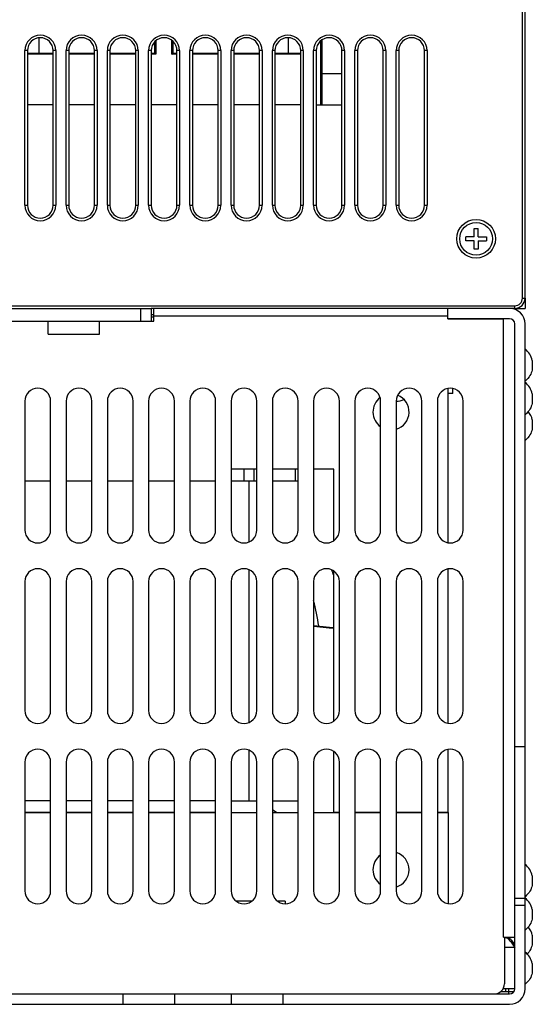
# Model space of a CAD drawing. Header units: millimetres. Extents: x 0 to 1574, y -402 to 1216.
# Tile 52 of 89: x 657 to 757, y 841 to 1032. Entities that reach past the tile are written whole.
import ezdxf

# ---------------------------------------------------------------- set-up
doc = ezdxf.new("R2010")
doc.units = ezdxf.units.MM
doc.header["$LTSCALE"] = 65.395
for name, color, linetype in [('____1_1_AM_0', 7, 'CONTINUOUS'), ('__________1_1_AM_0', 7, 'CONTINUOUS'), ('_______YFJ-133-002621_1_AM_0', 7, 'CONTINUOUS'), ('_____TE-EIB133_275-2-7-3_1_AM_0', 7, 'CONTINUOUS'), ('_____XZ-EIB133_275_1_AM_0', 7, 'CONTINUOUS'), ('A_3X8_GBT12615_90_3_AM_0', 7, 'CONTINUOUS'), ('EFC5610_90KW_BOTTOM_1_AM_0', 7, 'CONTINUOUS'), ('FAN_ADDA_AD1224UB-F51_1_AM_0', 7, 'CONTINUOUS'), ('LD_KCCT_M4X8_1_AM_0', 7, 'CONTINUOUS'), ('MANIFOLD_SOLID_BREP_11060_AM_0', 7, 'CONTINUOUS'), ('MANIFOLD_SOLID_BREP_12602_AM_0', 7, 'CONTINUOUS'), ('MANIFOLD_SOLID_BREP_176541_AM_0', 7, 'CONTINUOUS'), ('MANIFOLD_SOLID_BREP_176555_AM_0', 7, 'CONTINUOUS'), ('MANIFOLD_SOLID_BREP_18163_AM_0', 7, 'CONTINUOUS'), ('MANIFOLD_SOLID_BREP_184625_AM_0', 7, 'CONTINUOUS'), ('MANIFOLD_SOLID_BREP_184707_AM_0', 7, 'CONTINUOUS'), ('MANIFOLD_SOLID_BREP_6473_AM_0', 7, 'CONTINUOUS'), ('MANIFOLD_SOLID_BREP_92894_AM_0', 7, 'CONTINUOUS'), ('TERMINAL_HAPPY_3P_1_AM_0', 7, 'CONTINUOUS'), ('VFC5610_90KW_BASE_P3_2_AM_0', 7, 'CONTINUOUS'), ('VFC5610_90KW_BASE_P5_2_AM_0', 7, 'CONTINUOUS')]:
    doc.layers.add(name, color=color, linetype=linetype)

msp = doc.modelspace()

# ---------------------------------------------------------------- linework, layer by layer
at = {"layer": '____1_1_AM_0', "color": 7}
for p, q in [((700.79, 942.77), (700.79, 945.07)), ((702.79, 942.77), (702.79, 945.07)), ((710.79, 942.77), (710.79, 945.07))]:
    msp.add_line(p, q, dxfattribs=at)
at = {"layer": '__________1_1_AM_0', "color": 7}
for p, q in [((663.29, 942.77), (658.29, 942.77)), ((671.29, 942.77), (666.29, 942.77)), ((679.29, 942.77), (674.29, 942.77)), ((687.29, 942.77), (682.29, 942.77)), ((695.29, 942.77), (690.29, 942.77)), ((703.29, 942.77), (698.29, 942.77)), ((701.79, 930.98), (701.79, 942.77)), ((711.29, 942.77), (706.29, 942.77)), ((701.79, 895.98), (701.79, 925.56)), ((701.79, 880.77), (701.79, 890.56)), ((663.29, 880.77), (658.29, 880.77)), ((671.29, 880.77), (666.29, 880.77)), ((679.29, 880.77), (674.29, 880.77)), ((687.29, 880.77), (682.29, 880.77)), ((695.29, 880.77), (690.29, 880.77)), ((698.29, 880.77), (703.29, 880.77)), ((706.29, 880.77), (711.29, 880.77))]:
    msp.add_line(p, q, dxfattribs=at)
at = {"layer": '_______YFJ-133-002621_1_AM_0', "color": 7}
for p, q in [((702.29, 861.27), (699.29, 861.27)), ((708.79, 861.27), (707.29, 861.27)), ((708.79, 861.27), (708.79, 860.77))]:
    msp.add_line(p, q, dxfattribs=at)
at = {"layer": '_____TE-EIB133_275-2-7-3_1_AM_0', "color": 7}
for p, q in [((658.29, 878.47), (663.29, 878.47)), ((666.29, 878.47), (671.29, 878.47)), ((674.29, 878.47), (679.29, 878.47)), ((682.29, 878.47), (687.29, 878.47)), ((690.29, 878.47), (695.29, 878.47)), ((698.29, 878.47), (703.29, 878.47)), ((706.29, 878.47), (711.29, 878.47)), ((714.29, 878.47), (719.29, 878.47)), ((722.29, 878.47), (727.29, 878.47)), ((730.29, 878.47), (735.29, 878.47)), ((738.29, 878.47), (740.39, 878.47)), ((740.39, 878.47), (740.39, 860.8))]:
    msp.add_line(p, q, dxfattribs=at)
for start, end in [(124.9251, 235.0741), (286.6183, 73.382)]:
    msp.add_arc((729.29, 867.37), 3.5, start, end, dxfattribs=at)
at = {"layer": '_____XZ-EIB133_275_1_AM_0', "color": 7}
for p, q in [((740.39, 930.8), (740.39, 960.74)), ((703.29, 945.07), (698.29, 945.07)), ((711.29, 945.07), (706.29, 945.07)), ((718.19, 945.07), (714.29, 945.07)), ((718.19, 931.2), (718.19, 945.07)), ((718.19, 896.2), (718.19, 925.34)), ((740.39, 895.8), (740.39, 925.74)), ((718.19, 878.47), (718.19, 890.34)), ((740.39, 878.47), (740.39, 890.74)), ((663.29, 878.47), (658.29, 878.47)), ((671.29, 878.47), (666.29, 878.47)), ((679.29, 878.47), (674.29, 878.47)), ((687.29, 878.47), (682.29, 878.47)), ((695.29, 878.47), (690.29, 878.47)), ((719.29, 878.47), (718.19, 878.47)), ((727.29, 878.47), (722.29, 878.47)), ((735.29, 878.47), (730.29, 878.47)), ((740.39, 878.47), (738.29, 878.47))]:
    msp.add_line(p, q, dxfattribs=at)
for start, end in [(126.9049, 235.1184), (286.6222, 68.4802)]:
    msp.add_arc((729.29, 956.17), 3.5, start, end, dxfattribs=at)
at = {"layer": 'A_3X8_GBT12615_90_3_AM_0', "color": 7}
for p, q in [((756.69, 966.17), (756.69, 964.37)), ((756.69, 959.67), (756.69, 957.87)), ((756.69, 954.67), (756.69, 952.87)), ((756.69, 866.17), (756.69, 864.37)), ((755.59, 862.41), (755.29, 862.15)), ((756.69, 859.67), (756.69, 857.87)), ((756.69, 854.67), (756.69, 852.87)), ((756.69, 849.17), (756.69, 847.37))]:
    msp.add_line(p, q, dxfattribs=at)
for points in [[(756.69, 964.37), (756.68, 964.31), (756.6, 964.04), (756.5, 963.77), (756.38, 963.5), (756.23, 963.23), (756.06, 962.96), (755.84, 962.68), (755.59, 962.41), (755.29, 962.15)], [(756.69, 957.87), (756.68, 957.81), (756.6, 957.54), (756.5, 957.27), (756.38, 957), (756.23, 956.73), (756.06, 956.46), (755.84, 956.18), (755.59, 955.91), (755.29, 955.65)], [(756.69, 952.87), (756.68, 952.81), (756.6, 952.54), (756.5, 952.27), (756.38, 952), (756.23, 951.73), (756.06, 951.46), (755.84, 951.18), (755.59, 950.91), (755.29, 950.65)], [(756.69, 864.37), (756.68, 864.31), (756.6, 864.04), (756.5, 863.77), (756.38, 863.5), (756.23, 863.23), (756.06, 862.96), (755.84, 862.68), (755.59, 862.41)], [(756.69, 857.87), (756.68, 857.81), (756.6, 857.54), (756.5, 857.27), (756.38, 857), (756.23, 856.73), (756.06, 856.46), (755.84, 856.18), (755.59, 855.91), (755.29, 855.65)], [(756.69, 852.87), (756.68, 852.81), (756.6, 852.54), (756.5, 852.27), (756.38, 852), (756.23, 851.73), (756.06, 851.46), (755.84, 851.18), (755.69, 851.02)], [(756.69, 847.37), (756.68, 847.31), (756.6, 847.04), (756.5, 846.77), (756.38, 846.5), (756.23, 846.23), (756.06, 845.96), (755.84, 845.68), (755.59, 845.41), (755.29, 845.15)]]:
    msp.add_lwpolyline(points, dxfattribs=at)
for centre, end in [((752.81, 965.27), 51.4379), ((752.81, 958.77), 51.4379), ((752.81, 953.77), 38.8), ((752.81, 865.27), 51.4379), ((752.81, 858.77), 51.4379), ((752.81, 853.77), 38.8), ((752.81, 848.27), 51.4379)]:
    msp.add_arc(centre, 3.99, 13.0357, end, dxfattribs=at)
at = {"layer": 'EFC5610_90KW_BOTTOM_1_AM_0', "color": 7}
for p, q in [((754.79, 978.27), (754.79, 1144.27)), ((755.29, 978.27), (755.29, 1143.77)), ((658.79, 1026.27), (658.29, 1026.27)), ((658.29, 996.27), (658.29, 1026.27)), ((658.79, 1026.27), (658.79, 996.27)), ((664.29, 1026.27), (663.79, 1026.27)), ((663.79, 996.27), (663.79, 1026.27)), ((664.29, 1026.27), (664.29, 996.27)), ((666.79, 1026.27), (666.29, 1026.27)), ((666.29, 996.27), (666.29, 1026.27)), ((666.79, 1026.27), (666.79, 996.27)), ((672.29, 1026.27), (671.79, 1026.27)), ((671.79, 996.27), (671.79, 1026.27)), ((672.29, 1026.27), (672.29, 996.27)), ((674.79, 1026.27), (674.29, 1026.27)), ((674.29, 996.27), (674.29, 1026.27)), ((674.79, 1026.27), (674.79, 996.27)), ((680.29, 1026.27), (679.79, 1026.27)), ((679.79, 996.27), (679.79, 1026.27)), ((680.29, 1026.27), (680.29, 996.27)), ((682.79, 1026.27), (682.29, 1026.27)), ((682.29, 996.27), (682.29, 1026.27)), ((682.79, 1026.27), (682.79, 996.27)), ((688.29, 1026.27), (687.79, 1026.27)), ((687.79, 996.27), (687.79, 1026.27)), ((688.29, 1026.27), (688.29, 996.27)), ((690.79, 1026.27), (690.29, 1026.27)), ((690.29, 996.27), (690.29, 1026.27)), ((690.79, 1026.27), (690.79, 996.27)), ((696.29, 1026.27), (695.79, 1026.27)), ((695.79, 996.27), (695.79, 1026.27)), ((696.29, 1026.27), (696.29, 996.27)), ((698.79, 1026.27), (698.29, 1026.27)), ((698.29, 996.27), (698.29, 1026.27)), ((698.79, 1026.27), (698.79, 996.27)), ((704.29, 1026.27), (703.79, 1026.27)), ((703.79, 996.27), (703.79, 1026.27)), ((704.29, 1026.27), (704.29, 996.27)), ((706.79, 1026.27), (706.29, 1026.27)), ((706.29, 996.27), (706.29, 1026.27)), ((706.79, 1026.27), (706.79, 996.27)), ((712.29, 1026.27), (711.79, 1026.27)), ((711.79, 996.27), (711.79, 1026.27)), ((712.29, 1026.27), (712.29, 996.27)), ((714.79, 1026.27), (714.29, 1026.27)), ((714.29, 996.27), (714.29, 1026.27)), ((714.79, 1026.27), (714.79, 996.27)), ((720.29, 1026.27), (719.79, 1026.27)), ((719.79, 996.27), (719.79, 1026.27)), ((720.29, 1026.27), (720.29, 996.27)), ((722.79, 1026.27), (722.29, 1026.27)), ((722.29, 996.27), (722.29, 1026.27)), ((722.79, 1026.27), (722.79, 996.27)), ((728.29, 1026.27), (727.79, 1026.27)), ((727.79, 996.27), (727.79, 1026.27)), ((728.29, 1026.27), (728.29, 996.27)), ((730.79, 1026.27), (730.29, 1026.27)), ((730.29, 996.27), (730.29, 1026.27)), ((730.79, 1026.27), (730.79, 996.27)), ((736.29, 1026.27), (735.79, 1026.27)), ((735.79, 996.27), (735.79, 1026.27)), ((736.29, 1026.27), (736.29, 996.27)), ((658.29, 996.27), (658.79, 996.27)), ((663.79, 996.27), (664.29, 996.27)), ((666.29, 996.27), (666.79, 996.27)), ((671.79, 996.27), (672.29, 996.27)), ((674.29, 996.27), (674.79, 996.27)), ((679.79, 996.27), (680.29, 996.27)), ((682.29, 996.27), (682.79, 996.27)), ((687.79, 996.27), (688.29, 996.27)), ((690.29, 996.27), (690.79, 996.27)), ((695.79, 996.27), (696.29, 996.27)), ((698.29, 996.27), (698.79, 996.27)), ((703.79, 996.27), (704.29, 996.27)), ((706.29, 996.27), (706.79, 996.27)), ((711.79, 996.27), (712.29, 996.27)), ((714.29, 996.27), (714.79, 996.27)), ((719.79, 996.27), (720.29, 996.27)), ((722.29, 996.27), (722.79, 996.27)), ((727.79, 996.27), (728.29, 996.27)), ((730.29, 996.27), (730.79, 996.27)), ((735.79, 996.27), (736.29, 996.27)), ((754.79, 978.27), (755.29, 978.27)), ((627.79, 976.77), (753.29, 976.77)), ((753.29, 976.27), (682.79, 976.27)), ((753.29, 976.27), (753.29, 976.77))]:
    msp.add_line(p, q, dxfattribs=at)
msp.add_circle((745.79, 989.77), 3.75, dxfattribs=at)
for centre, radius, start, end in [((661.29, 1026.27), 3, 0, 180), ((661.29, 1026.27), 2.5, 0, 180), ((669.29, 1026.27), 3, 0, 180), ((669.29, 1026.27), 2.5, 0, 180), ((677.29, 1026.27), 3, 0, 180), ((677.29, 1026.27), 2.5, 0, 180), ((685.29, 1026.27), 3, 0, 180), ((685.29, 1026.27), 2.5, 0, 180), ((693.29, 1026.27), 3, 0, 180), ((693.29, 1026.27), 2.5, 0, 180), ((701.29, 1026.27), 3, 0, 180), ((701.29, 1026.27), 2.5, 0, 180), ((709.29, 1026.27), 3, 0, 180), ((709.29, 1026.27), 2.5, 0, 180), ((717.29, 1026.27), 3, 0, 180), ((717.29, 1026.27), 2.5, 0, 180), ((725.29, 1026.27), 3, 0, 180), ((725.29, 1026.27), 2.5, 0, 180), ((733.29, 1026.27), 3, 0, 180), ((733.29, 1026.27), 2.5, 0, 180), ((661.29, 996.27), 3, 180, 360), ((661.29, 996.27), 2.5, 180, 360), ((669.29, 996.27), 3, 180, 360), ((669.29, 996.27), 2.5, 180, 360), ((677.29, 996.27), 3, 180, 360), ((677.29, 996.27), 2.5, 180, 360), ((685.29, 996.27), 3, 180, 360), ((685.29, 996.27), 2.5, 180, 360), ((693.29, 996.27), 3, 180, 360), ((693.29, 996.27), 2.5, 180, 360), ((701.29, 996.27), 3, 180, 360), ((701.29, 996.27), 2.5, 180, 360), ((709.29, 996.27), 3, 180, 360), ((709.29, 996.27), 2.5, 180, 360), ((717.29, 996.27), 3, 180, 360), ((717.29, 996.27), 2.5, 180, 360), ((725.29, 996.27), 3, 180, 360), ((725.29, 996.27), 2.5, 180, 360), ((733.29, 996.27), 3, 180, 360), ((733.29, 996.27), 2.5, 180, 360), ((753.29, 978.27), 2, 270, 360), ((753.29, 978.27), 1.5, 270, 360)]:
    msp.add_arc(centre, radius, start, end, dxfattribs=at)
at = {"layer": 'FAN_ADDA_AD1224UB-F51_1_AM_0', "color": 7}
msp.add_line((706.29, 879.06), (707.18, 878.47), dxfattribs=at)
for points in [[(714.29, 914.76), (714.92, 914.66), (717.34, 914.42), (718.19, 914.38)], [(714.29, 914.63), (714.94, 914.54), (717.33, 914.33), (718.19, 914.3)]]:
    msp.add_lwpolyline(points, dxfattribs=at)
at = {"layer": 'LD_KCCT_M4X8_1_AM_0', "color": 7}
for p, q in [((745.39, 991.77), (746.19, 991.77)), ((745.39, 990.17), (745.39, 991.77)), ((746.19, 990.17), (746.19, 991.77)), ((745.39, 990.17), (743.79, 990.17)), ((743.79, 989.37), (743.79, 990.17)), ((746.19, 990.17), (747.79, 990.17)), ((747.79, 990.17), (747.79, 989.37)), ((745.39, 989.37), (743.79, 989.37)), ((745.39, 987.77), (745.39, 989.37)), ((746.19, 987.77), (745.39, 987.77)), ((746.19, 989.37), (747.79, 989.37)), ((746.19, 989.37), (746.19, 987.77))]:
    msp.add_line(p, q, dxfattribs=at)
msp.add_circle((745.79, 989.77), 3.18, dxfattribs=at)
at = {"layer": 'MANIFOLD_SOLID_BREP_11060_AM_0', "color": 7}
for p, q in [((682.79, 975.07), (683.29, 975.07)), ((683.29, 974.57), (682.79, 974.57)), ((752.09, 843.77), (752.09, 843.27))]:
    msp.add_line(p, q, dxfattribs=at)
at = {"layer": 'MANIFOLD_SOLID_BREP_12602_AM_0', "color": 7}
msp.add_arc((730.29, 962.27), 4, 270.224, 292.5831, dxfattribs=at)
at = {"layer": 'MANIFOLD_SOLID_BREP_176541_AM_0', "color": 7}
msp.add_arc((677.79, 909.77), 37.8, 7.3827, 15.0627, dxfattribs=at)
at = {"layer": 'MANIFOLD_SOLID_BREP_176555_AM_0', "color": 7}
msp.add_arc((677.79, 909.77), 43, 19.9754, 21.5627, dxfattribs=at)
at = {"layer": 'MANIFOLD_SOLID_BREP_18163_AM_0', "color": 7}
for p, q in [((751.44, 854.26), (751.58, 854.22)), ((753.29, 852.27), (751.29, 852.27)), ((753.29, 844.27), (751.02, 844.27))]:
    msp.add_line(p, q, dxfattribs=at)
msp.add_lwpolyline([(751.58, 854.22), (751.72, 854.16), (751.87, 854.07), (752.01, 853.96), (752.15, 853.83), (752.29, 853.68), (752.44, 853.52), (752.58, 853.33), (752.72, 853.14), (752.87, 852.93), (753.01, 852.72), (753.15, 852.49), (753.29, 852.27)], dxfattribs=at)
msp.add_arc((751.29, 852.27), 2, 0, 84.375, dxfattribs=at)
at = {"layer": 'MANIFOLD_SOLID_BREP_184625_AM_0', "color": 7}
for p, q in [((502.79, 976.27), (682.79, 976.27)), ((680.79, 973.77), (680.79, 976.27)), ((682.79, 976.27), (682.79, 973.77)), ((502.79, 973.77), (682.79, 973.77))]:
    msp.add_line(p, q, dxfattribs=at)
at = {"layer": 'MANIFOLD_SOLID_BREP_184707_AM_0', "color": 7}
for p, q in [((662.79, 971.27), (662.79, 973.77)), ((672.79, 971.27), (672.79, 973.77)), ((662.79, 971.27), (672.79, 971.27))]:
    msp.add_line(p, q, dxfattribs=at)
at = {"layer": 'MANIFOLD_SOLID_BREP_6473_AM_0', "color": 7}
for p, q in [((740.29, 974.27), (740.29, 976.27)), ((752.29, 974.27), (740.29, 974.27)), ((753.29, 844.27), (753.29, 973.27)), ((755.29, 844.27), (755.29, 973.27)), ((753.29, 891.27), (755.29, 891.27)), ((753.29, 861.86), (755.29, 861.86)), ((755.29, 860.44), (753.29, 860.44)), ((433.29, 843.27), (752.29, 843.27)), ((677.29, 843.27), (677.29, 841.27)), ((687.29, 843.27), (687.29, 841.27)), ((698.29, 843.27), (698.29, 841.27)), ((708.29, 843.27), (708.29, 841.27)), ((433.29, 841.27), (752.29, 841.27))]:
    msp.add_line(p, q, dxfattribs=at)
for centre, radius, start, end in [((752.29, 973.27), 3, 0, 90), ((752.29, 973.27), 1, 0, 90), ((752.29, 844.27), 3, 270, 360), ((752.29, 844.27), 1, 270, 360)]:
    msp.add_arc(centre, radius, start, end, dxfattribs=at)
at = {"layer": 'MANIFOLD_SOLID_BREP_92894_AM_0', "color": 7}
for p in [(755.29, 978.27), (753.29, 976.27)]:
    msp.add_line(p, (755.29, 976.27), dxfattribs=at)
at = {"layer": 'TERMINAL_HAPPY_3P_1_AM_0', "color": 7}
for p, q in [((661.09, 1025.77), (661.09, 1028.76)), ((683.49, 1025.77), (683.49, 1028)), ((683.69, 1028.19), (683.69, 1025.57)), ((686.79, 1025.57), (686.79, 1028.27)), ((686.99, 1028.1), (686.99, 1025.77)), ((709.39, 1025.77), (709.39, 1028.77)), ((715.69, 1015.77), (715.69, 1028.19)), ((715.89, 1028.34), (715.89, 1015.77)), ((658.79, 1025.77), (663.79, 1025.77)), ((666.79, 1025.77), (671.79, 1025.77)), ((674.79, 1025.77), (679.79, 1025.77)), ((682.79, 1025.77), (683.49, 1025.77)), ((683.63, 1025.63), (683.5, 1025.76)), ((686.86, 1025.63), (686.98, 1025.76)), ((686.99, 1025.77), (687.79, 1025.77)), ((690.79, 1025.77), (695.79, 1025.77)), ((698.79, 1025.77), (703.79, 1025.77)), ((706.79, 1025.77), (711.79, 1025.77)), ((663.79, 1025.57), (658.79, 1025.57)), ((671.79, 1025.57), (666.79, 1025.57)), ((679.79, 1025.57), (674.79, 1025.57)), ((683.69, 1025.57), (682.79, 1025.57)), ((687.79, 1025.57), (686.79, 1025.57)), ((695.79, 1025.57), (690.79, 1025.57)), ((703.79, 1025.57), (698.79, 1025.57)), ((711.79, 1025.57), (706.79, 1025.57)), ((719.79, 1021.77), (715.89, 1021.77)), ((663.79, 1015.77), (658.79, 1015.77)), ((671.79, 1015.77), (666.79, 1015.77)), ((679.79, 1015.77), (674.79, 1015.77)), ((687.79, 1015.77), (682.79, 1015.77)), ((695.79, 1015.77), (690.79, 1015.77)), ((703.79, 1015.77), (698.79, 1015.77)), ((711.79, 1015.77), (706.79, 1015.77)), ((714.79, 1015.77), (719.79, 1015.77))]:
    msp.add_line(p, q, dxfattribs=at)
for points in [[(683.5, 1025.76), (683.5, 1025.77), (683.49, 1025.77)], [(686.98, 1025.76), (686.99, 1025.77), (686.99, 1025.77)], [(683.69, 1025.57), (683.66, 1025.6), (683.63, 1025.63)], [(686.79, 1025.57), (686.83, 1025.6), (686.86, 1025.63)]]:
    msp.add_lwpolyline(points, dxfattribs=at)
at = {"layer": 'VFC5610_90KW_BASE_P3_2_AM_0', "color": 7}
for p, q in [((741.29, 959.77), (740.39, 959.77)), ((741.29, 959.77), (741.29, 960.72)), ((751.59, 854.25), (751.59, 854.27)), ((752.09, 854.1), (752.09, 854.27)), ((751.59, 843.77), (751.59, 844.27)), ((752.09, 844.27), (752.09, 843.77)), ((750.61, 843.77), (753.16, 843.77))]:
    msp.add_line(p, q, dxfattribs=at)
at = {"layer": 'VFC5610_90KW_BASE_P5_2_AM_0', "color": 7}
for p, q in [((683.29, 973.77), (683.29, 976.27)), ((740.29, 974.77), (683.29, 974.77)), ((740.29, 974.27), (740.29, 974.77)), ((740.29, 974.27), (751.09, 974.27)), ((751.09, 854.27), (751.09, 974.27)), ((682.79, 973.77), (683.29, 973.77)), ((658.29, 958.27), (658.29, 933.27)), ((663.29, 933.27), (663.29, 958.27)), ((666.29, 958.27), (666.29, 933.27)), ((671.29, 933.27), (671.29, 958.27)), ((674.29, 958.27), (674.29, 933.27)), ((679.29, 933.27), (679.29, 958.27)), ((682.29, 958.27), (682.29, 933.27)), ((687.29, 933.27), (687.29, 958.27)), ((690.29, 958.27), (690.29, 933.27)), ((695.29, 933.27), (695.29, 958.27)), ((698.29, 958.27), (698.29, 933.27)), ((703.29, 933.27), (703.29, 958.27)), ((706.29, 958.27), (706.29, 933.27)), ((711.29, 933.27), (711.29, 958.27)), ((714.29, 958.27), (714.29, 933.27)), ((719.29, 933.27), (719.29, 958.27)), ((722.29, 958.27), (722.29, 933.27)), ((727.29, 933.27), (727.29, 958.27)), ((730.29, 958.27), (730.29, 933.27)), ((735.29, 933.27), (735.29, 958.27)), ((738.29, 958.27), (738.29, 933.27)), ((743.29, 933.27), (743.29, 958.27)), ((658.29, 923.27), (658.29, 898.27)), ((663.29, 898.27), (663.29, 923.27)), ((666.29, 923.27), (666.29, 898.27)), ((671.29, 898.27), (671.29, 923.27)), ((674.29, 923.27), (674.29, 898.27)), ((679.29, 898.27), (679.29, 923.27)), ((682.29, 923.27), (682.29, 898.27)), ((687.29, 898.27), (687.29, 923.27)), ((690.29, 923.27), (690.29, 898.27)), ((695.29, 898.27), (695.29, 923.27)), ((698.29, 923.27), (698.29, 898.27)), ((703.29, 898.27), (703.29, 923.27)), ((706.29, 923.27), (706.29, 898.27)), ((711.29, 898.27), (711.29, 923.27)), ((714.29, 923.27), (714.29, 898.27)), ((719.29, 898.27), (719.29, 923.27)), ((722.29, 923.27), (722.29, 898.27)), ((727.29, 898.27), (727.29, 923.27)), ((730.29, 923.27), (730.29, 898.27)), ((735.29, 898.27), (735.29, 923.27)), ((738.29, 923.27), (738.29, 898.27)), ((743.29, 898.27), (743.29, 923.27)), ((658.29, 888.27), (658.29, 863.27)), ((663.29, 863.27), (663.29, 888.27)), ((666.29, 888.27), (666.29, 863.27)), ((671.29, 863.27), (671.29, 888.27)), ((674.29, 888.27), (674.29, 863.27)), ((679.29, 863.27), (679.29, 888.27)), ((682.29, 888.27), (682.29, 863.27)), ((687.29, 863.27), (687.29, 888.27)), ((690.29, 888.27), (690.29, 863.27)), ((695.29, 863.27), (695.29, 888.27)), ((698.29, 888.27), (698.29, 863.27)), ((703.29, 863.27), (703.29, 888.27)), ((706.29, 888.27), (706.29, 863.27)), ((711.29, 863.27), (711.29, 888.27)), ((714.29, 888.27), (714.29, 863.27)), ((719.29, 863.27), (719.29, 888.27)), ((722.29, 888.27), (722.29, 863.27)), ((727.29, 863.27), (727.29, 888.27)), ((730.29, 888.27), (730.29, 863.27)), ((735.29, 863.27), (735.29, 888.27)), ((738.29, 888.27), (738.29, 863.27)), ((743.29, 863.27), (743.29, 888.27)), ((751.09, 854.27), (753.29, 854.27)), ((751.29, 854.27), (751.29, 845.27))]:
    msp.add_line(p, q, dxfattribs=at)
for centre, radius, start, end in [((660.79, 958.27), 2.5, 0, 180), ((668.79, 958.27), 2.5, 0, 180), ((676.79, 958.27), 2.5, 0, 180), ((684.79, 958.27), 2.5, 0, 180), ((692.79, 958.27), 2.5, 0, 180), ((700.79, 958.27), 2.5, 0, 180), ((708.79, 958.27), 2.5, 0, 180), ((716.79, 958.27), 2.5, 0, 180), ((724.79, 958.27), 2.5, 0, 180), ((732.79, 958.27), 2.5, 0, 180), ((740.79, 958.27), 2.5, 0, 180), ((660.79, 933.27), 2.5, 180, 360), ((668.79, 933.27), 2.5, 180, 360), ((676.79, 933.27), 2.5, 180, 360), ((684.79, 933.27), 2.5, 180, 360), ((692.79, 933.27), 2.5, 180, 360), ((700.79, 933.27), 2.5, 180, 360), ((708.79, 933.27), 2.5, 180, 360), ((716.79, 933.27), 2.5, 180, 360), ((724.79, 933.27), 2.5, 180, 360), ((732.79, 933.27), 2.5, 180, 360), ((740.79, 933.27), 2.5, 180, 360), ((660.79, 923.27), 2.5, 0, 180), ((668.79, 923.27), 2.5, 0, 180), ((676.79, 923.27), 2.5, 0, 180), ((684.79, 923.27), 2.5, 0, 180), ((692.79, 923.27), 2.5, 0, 180), ((700.79, 923.27), 2.5, 0, 180), ((708.79, 923.27), 2.5, 0, 180), ((716.79, 923.27), 2.5, 0, 180), ((724.79, 923.27), 2.5, 0, 180), ((732.79, 923.27), 2.5, 0, 180), ((740.79, 923.27), 2.5, 0, 180), ((660.79, 898.27), 2.5, 180, 360), ((668.79, 898.27), 2.5, 180, 360), ((676.79, 898.27), 2.5, 180, 360), ((684.79, 898.27), 2.5, 180, 360), ((692.79, 898.27), 2.5, 180, 360), ((700.79, 898.27), 2.5, 180, 360), ((708.79, 898.27), 2.5, 180, 360), ((716.79, 898.27), 2.5, 180, 360), ((724.79, 898.27), 2.5, 180, 360), ((732.79, 898.27), 2.5, 180, 360), ((740.79, 898.27), 2.5, 180, 360), ((660.79, 888.27), 2.5, 0, 180), ((668.79, 888.27), 2.5, 0, 180), ((676.79, 888.27), 2.5, 0, 180), ((684.79, 888.27), 2.5, 0, 180), ((692.79, 888.27), 2.5, 0, 180), ((700.79, 888.27), 2.5, 0, 180), ((708.79, 888.27), 2.5, 0, 180), ((716.79, 888.27), 2.5, 0, 180), ((724.79, 888.27), 2.5, 0, 180), ((732.79, 888.27), 2.5, 0, 180), ((740.79, 888.27), 2.5, 0, 180), ((660.79, 863.27), 2.5, 180, 360), ((668.79, 863.27), 2.5, 180, 360), ((676.79, 863.27), 2.5, 180, 360), ((684.79, 863.27), 2.5, 180, 360), ((692.79, 863.27), 2.5, 180, 360), ((700.79, 863.27), 2.5, 180, 360), ((708.79, 863.27), 2.5, 180, 360), ((716.79, 863.27), 2.5, 180, 360), ((724.79, 863.27), 2.5, 180, 360), ((732.79, 863.27), 2.5, 180, 360), ((740.79, 863.27), 2.5, 180, 360), ((749.29, 845.27), 2, 270, 360)]:
    msp.add_arc(centre, radius, start, end, dxfattribs=at)

doc.saveas('drawing.dxf')
